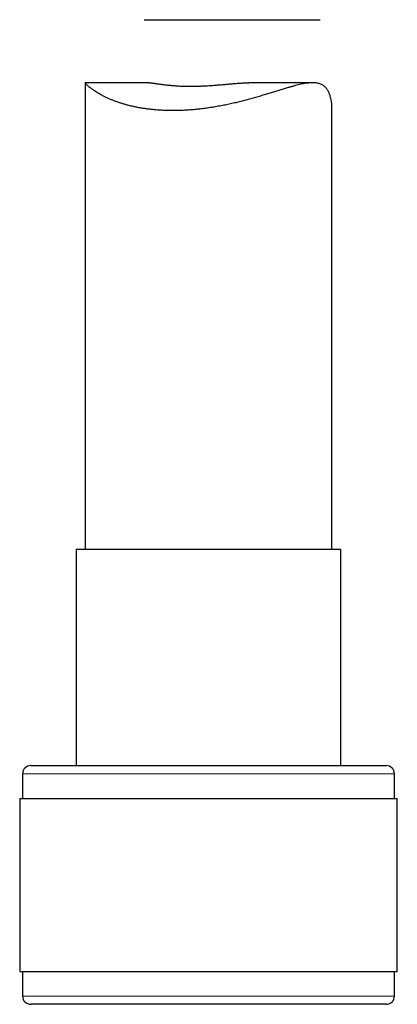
# Model space of a CAD drawing. Header units: millimetres. Extents: x 8 to 811, y 12 to 917.
# Tile 60 of 74: x 607 to 630, y 535 to 595. Entities that reach past the tile are written whole.
import ezdxf

# ---------------------------------------------------------------- set-up
doc = ezdxf.new("R2010")
doc.units = ezdxf.units.MM

msp = doc.modelspace()

# ---------------------------------------------------------------- linework, layer by layer
at = {"color": 7, "linetype": 'Continuous', "lineweight": 30}
for p, q in [((614.491, 594.815), (625.187, 594.815)), ((610.893, 590.98), (610.893, 562.62)), ((614.784, 590.982), (610.895, 590.982)), ((624.727, 590.982), (620.838, 590.982)), ((625.893, 562.62), (625.893, 589.477)), ((610.343, 562.62), (610.343, 549.497)), ((616.067, 562.62), (610.343, 562.62)), ((626.443, 562.62), (616.067, 562.62)), ((626.443, 549.497), (626.443, 562.62)), ((607.593, 549.497), (615.272, 549.497)), ((615.272, 549.497), (629.193, 549.497)), ((607.093, 548.997), (607.093, 547.497)), ((629.693, 547.497), (629.693, 548.997)), ((606.918, 547.497), (606.918, 536.997)), ((606.918, 547.497), (615.077, 547.497)), ((615.077, 547.497), (629.868, 547.497)), ((629.868, 536.997), (629.868, 547.497)), ((606.918, 536.997), (615.077, 536.997)), ((607.093, 536.997), (607.093, 535.497)), ((615.077, 536.997), (629.868, 536.997)), ((629.693, 535.497), (629.693, 536.997)), ((629.193, 534.997), (607.593, 534.997))]:
    msp.add_line(p, q, dxfattribs=at)
at = {"color": 252, "linetype": 'Continuous', "lineweight": 0}
for p, q in [((615.128, 548.997), (607.093, 548.997)), ((629.693, 548.997), (615.128, 548.997)), ((607.093, 535.497), (629.693, 535.497))]:
    msp.add_line(p, q, dxfattribs=at)
at = {"color": 7, "linetype": 'Continuous', "lineweight": 30}
for centre, start, end in [((607.593, 548.997), 90, 180), ((629.193, 548.997), 0, 90), ((607.593, 535.497), 180, 270), ((629.193, 535.497), 270, 0)]:
    msp.add_arc(centre, 0.5, start, end, dxfattribs=at)
for points, knots in [([(625.893, 589.477), (625.893, 589.478), (625.895, 589.53), (625.889, 589.636), (625.874, 589.793), (625.849, 589.95), (625.817, 590.088), (625.782, 590.207), (625.747, 590.306), (625.707, 590.402), (625.661, 590.493), (625.609, 590.578), (625.55, 590.656), (625.485, 590.727), (625.414, 590.788), (625.338, 590.84), (625.255, 590.883), (625.167, 590.919), (625.071, 590.947), (624.968, 590.966), (624.858, 590.978), (624.742, 590.983), (624.615, 590.98), (624.477, 590.969), (624.328, 590.95), (624.172, 590.924), (624.009, 590.892), (623.839, 590.853), (623.662, 590.808), (623.479, 590.759), (623.274, 590.701), (623.047, 590.634), (622.795, 590.558), (622.536, 590.478), (622.267, 590.394), (621.989, 590.309), (621.702, 590.222), (621.409, 590.135), (621.112, 590.05), (620.812, 589.967), (620.509, 589.887), (620.202, 589.81), (619.887, 589.736), (619.565, 589.665), (619.238, 589.598), (618.906, 589.537), (618.581, 589.483), (618.263, 589.436), (617.953, 589.396), (617.643, 589.362), (617.329, 589.334), (617.014, 589.313), (616.698, 589.299), (616.383, 589.291), (616.085, 589.291), (615.806, 589.297), (615.544, 589.309), (615.285, 589.325), (615.029, 589.348), (614.776, 589.376), (614.526, 589.409), (614.282, 589.448), (614.047, 589.491), (613.821, 589.538), (613.604, 589.589), (613.394, 589.644), (613.189, 589.703), (612.991, 589.765), (612.8, 589.831), (612.616, 589.9), (612.437, 589.973), (612.263, 590.049), (612.095, 590.128), (611.937, 590.209), (611.788, 590.29), (611.649, 590.371), (611.52, 590.452), (611.402, 590.532), (611.302, 590.603), (611.218, 590.668), (611.147, 590.724), (611.085, 590.777), (611.031, 590.826), (610.985, 590.87), (610.948, 590.908), (610.92, 590.94), (610.903, 590.961), (610.894, 590.974), (610.894, 590.978), (610.893, 590.98)], [0, 0, 0, 0, 0.000384, 0.0134, 0.026417, 0.039486, 0.052556, 0.06139, 0.070224, 0.07909, 0.087956, 0.096965, 0.105973, 0.115061, 0.124148, 0.132991, 0.141834, 0.150757, 0.159681, 0.168848, 0.178016, 0.187259, 0.196503, 0.206789, 0.217075, 0.227441, 0.237807, 0.248391, 0.258976, 0.269624, 0.280271, 0.293643, 0.307014, 0.320483, 0.333952, 0.347709, 0.361466, 0.375319, 0.389172, 0.402636, 0.416101, 0.429661, 0.443221, 0.4571, 0.470978, 0.484975, 0.498973, 0.511827, 0.52468, 0.53764, 0.5506, 0.56391, 0.577219, 0.590655, 0.60409, 0.615678, 0.627265, 0.638936, 0.650606, 0.662532, 0.674458, 0.686468, 0.698479, 0.710101, 0.721723, 0.733416, 0.745109, 0.757014, 0.76892, 0.780893, 0.792867, 0.80563, 0.818393, 0.831233, 0.844074, 0.857154, 0.870235, 0.8834, 0.896566, 0.90737, 0.918174, 0.929035, 0.939896, 0.950959, 0.962021, 0.973168, 0.984314, 0.992574, 1, 1, 1, 1]), ([(614.784, 590.981), (614.793, 590.981), (614.814, 590.981), (614.854, 590.979), (614.902, 590.975), (614.955, 590.969), (615.013, 590.962), (615.076, 590.953), (615.144, 590.944), (615.217, 590.933), (615.297, 590.922), (615.383, 590.91), (615.475, 590.897), (615.573, 590.884), (615.676, 590.871), (615.784, 590.858), (615.898, 590.845), (616.017, 590.833), (616.14, 590.822), (616.266, 590.811), (616.397, 590.802), (616.531, 590.793), (616.67, 590.786), (616.813, 590.78), (616.961, 590.776), (617.112, 590.773), (617.262, 590.772), (617.412, 590.772), (617.56, 590.774), (617.711, 590.777), (617.864, 590.782), (618.018, 590.788), (618.175, 590.795), (618.333, 590.804), (618.489, 590.813), (618.643, 590.824), (618.794, 590.835), (618.946, 590.847), (619.098, 590.86), (619.249, 590.873), (619.401, 590.886), (619.551, 590.9), (619.699, 590.913), (619.844, 590.925), (619.986, 590.938), (620.126, 590.949), (620.265, 590.959), (620.401, 590.968), (620.535, 590.975), (620.665, 590.979), (620.767, 590.982), (620.823, 590.981), (620.838, 590.981)], [0, 0, 0, 0, 0.013126, 0.03143, 0.049735, 0.068149, 0.086564, 0.10531, 0.124057, 0.142913, 0.161769, 0.181855, 0.201941, 0.222157, 0.242374, 0.263001, 0.283628, 0.304399, 0.325169, 0.345875, 0.366581, 0.387436, 0.40829, 0.429619, 0.450949, 0.472444, 0.49394, 0.514187, 0.534433, 0.554823, 0.575212, 0.596049, 0.616886, 0.637875, 0.658865, 0.679071, 0.699277, 0.719619, 0.73996, 0.760723, 0.781486, 0.802394, 0.823301, 0.843983, 0.864664, 0.885492, 0.906319, 0.927617, 0.948916, 0.970386, 0.991856, 1, 1, 1, 1])]:
    msp.add_open_spline(points, degree=3, knots=knots, dxfattribs=at)

doc.saveas('drawing.dxf')
